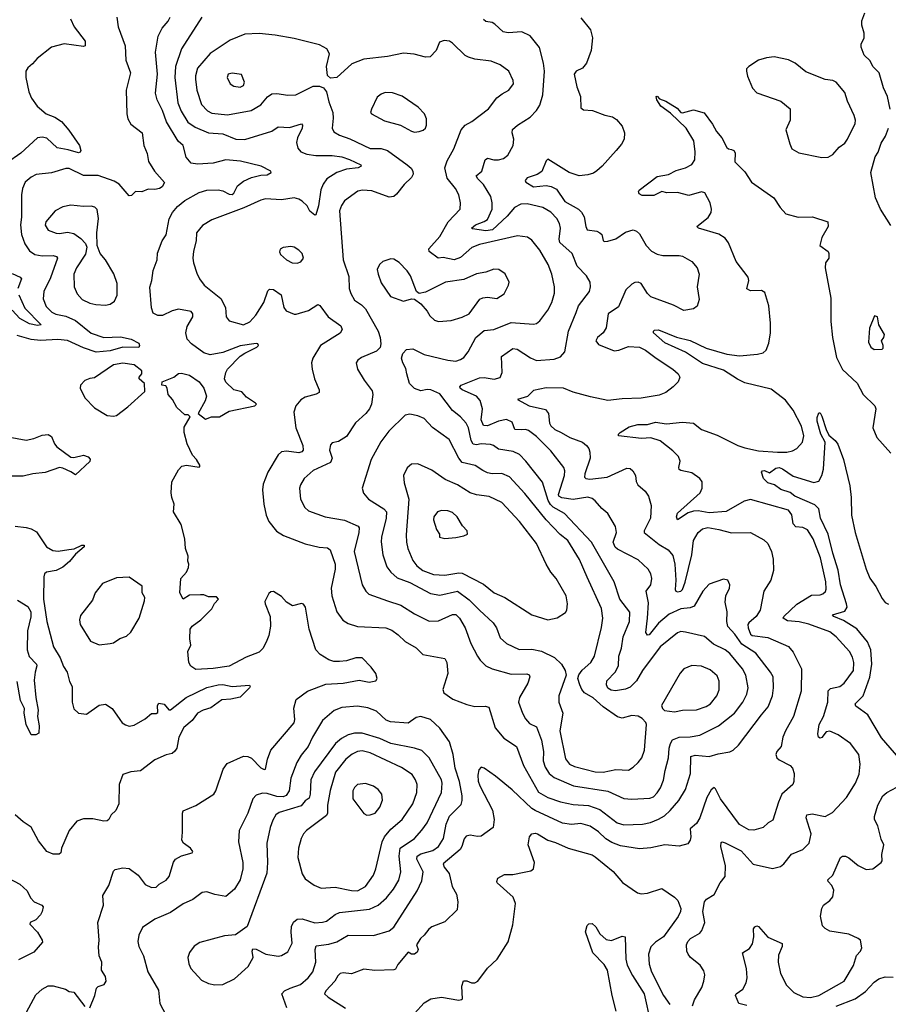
# Model space of a CAD drawing. Extents: x 1954678 to 2060275, y 904822 to 1016299.
# Tile 133 of 256: x 2037503 to 2042984, y 909110 to 915319. Entities that reach past the tile are written whole.
import ezdxf

# ---------------------------------------------------------------- set-up
doc = ezdxf.new("R2010")
doc.units = 0

msp = doc.modelspace()

# ---------------------------------------------------------------- linework, layer by layer
at = {"layer": '0CON20XD'}
for points in [[(2037824.6, 915325), (2037847.7, 915275), (2037915.6, 915185), (2037915.8, 915155), (2037905, 915150), (2037783.3, 915166.7), (2037705, 915146), (2037612.5, 915075), (2037585, 915041.2), (2037555, 915016.7), (2037541.2, 914995), (2037541.2, 914955), (2037560.8, 914865), (2037578.1, 914825), (2037613.4, 914773.4), (2037670, 914725), (2037725, 914704), (2037767.4, 914677.4), (2037813.3, 914623.3), (2037880.6, 914525), (2037888.6, 914495), (2037885.6, 914484.4), (2037875, 914479.4), (2037809.6, 914499.6), (2037740.6, 914510.6), (2037675, 914571.2), (2037645, 914578.9), (2037615, 914573.8), (2037511.4, 914478.6), (2037420.4, 914415)], [(2038116.2, 915336.2), (2038124.3, 915274.3), (2038169.4, 915155), (2038173.3, 915065), (2038202.2, 914985), (2038174.5, 914875), (2038178.4, 914725), (2038185.4, 914695), (2038205, 914660.8), (2038275.5, 914605.5), (2038285.7, 914525.7), (2038307.1, 914475), (2038317.1, 914425), (2038354.4, 914365), (2038417.7, 914292.3), (2038403.3, 914265), (2038385, 914254.2), (2038355, 914247.5), (2038315, 914250), (2038275, 914233.3), (2038234.2, 914235.8), (2038208.3, 914211.7), (2038195, 914208.8), (2038131.8, 914281.8), (2038100.2, 914300.2), (2037997.6, 914337.6), (2037905, 914336.7), (2037815, 914380.4), (2037795, 914380), (2037705, 914354.5), (2037607.4, 914342.6), (2037575, 914325.6), (2037537.1, 914295), (2037521.2, 914255), (2037513.8, 914215), (2037514.1, 914075), (2037508.4, 914025), (2037515.7, 913965.7), (2037536.2, 913905), (2037565, 913861.9), (2037599.2, 913839.2), (2037645, 913830), (2037715, 913832.5), (2037735, 913825.5), (2037740.9, 913815), (2037697.8, 913692.2), (2037655.6, 913605), (2037651.2, 913558.8), (2037670.7, 913510.7), (2037706.7, 913475), (2037731.8, 913461.8), (2037795, 913448.6), (2037855, 913422.4), (2037955, 913342.5), (2038035, 913316), (2038139.4, 913319.4), (2038207.5, 913305), (2038255, 913280), (2038259.6, 913265), (2038255, 913251.8), (2038154.7, 913254.7), (2038075, 913230.7), (2037985, 913222.6), (2037905, 913250), (2037805, 913297.1), (2037743.5, 913303.5), (2037635, 913295.9), (2037575, 913301.5), (2037488.1, 913328.1)], [(2038404.3, 914745.7), (2038370, 914815), (2038360.5, 914855), (2038373.9, 914975), (2038359.2, 915115), (2038376.7, 915215), (2038403.1, 915265), (2038440.9, 915309.1), (2038453.2, 915335)], [(2038651.9, 915335), (2038524.1, 915135.9), (2038486.9, 915025), (2038482.2, 914955), (2038501.1, 914795), (2038522.1, 914742.1), (2038565, 914673.8), (2038611, 914641), (2038695, 914605.4), (2038785, 914598.9), (2038866.7, 914566.7), (2038925, 914564.7), (2039094.6, 914615.4), (2039135, 914643.1), (2039205, 914640.4), (2039281.7, 914661.7), (2039287.5, 914655), (2039285.5, 914635), (2039256.2, 914575), (2039250.9, 914545), (2039259.3, 914509.3), (2039277, 914487), (2039315, 914470.4), (2039372.1, 914462.1), (2039475, 914462.8), (2039535, 914454), (2039585, 914438.7), (2039656, 914405), (2039658.8, 914395), (2039638.8, 914385), (2039565, 914376.9), (2039504.1, 914355.9), (2039442.3, 914315), (2039418.3, 914281.7), (2039403.3, 914246.7), (2039389.6, 914145), (2039372, 914088), (2039365, 914086), (2039335, 914111.4), (2039317.5, 914145), (2039285, 914175.6), (2039265, 914188.5), (2039234.4, 914195.6), (2039155, 914183.6), (2039055, 914189.2), (2039025, 914180.8), (2038917, 914133), (2038715, 914057.5), (2038657.6, 914022.4), (2038618.6, 913975), (2038617.1, 913925), (2038600.7, 913859.3), (2038596.7, 913815), (2038600, 913785), (2038621.7, 913721.7), (2038638.6, 913685), (2038667.1, 913645), (2038771.5, 913561.5), (2038802.2, 913505), (2038806.7, 913445), (2038825, 913420), (2038915, 913395.5), (2038955, 913412.9), (2038992.7, 913455), (2039044.5, 913535), (2039069.8, 913610.2), (2039079.3, 913620.7), (2039105, 913618.5), (2039153.1, 913585), (2039170.6, 913505), (2039185, 913484.2), (2039235, 913462), (2039247.7, 913462.3), (2039325, 913486), (2039385, 913524), (2039397.8, 913517.8), (2039448.8, 913445), (2039529.1, 913389.1), (2039538.5, 913365), (2039525, 913341.9), (2039400.4, 913265), (2039353.3, 913185), (2039345.6, 913155), (2039348.6, 913115), (2039364.2, 913055), (2039392.5, 912985), (2039392, 912968), (2039375, 912957.5), (2039305, 912939.4), (2039278, 912922), (2039246.3, 912883.7), (2039233.6, 912845), (2039245.4, 912745), (2039290.4, 912635), (2039291.2, 912605), (2039283.3, 912595), (2039265, 912588.2), (2039187.5, 912597.5), (2039155, 912594), (2039134, 912575), (2039070, 912465), (2039039.8, 912390.2), (2039034.4, 912355), (2039043.5, 912265), (2039058.1, 912195), (2039074.6, 912154.6), (2039124.6, 912094.6), (2039167.4, 912067.4), (2039305, 912014.2), (2039393.4, 911993.4), (2039445, 911988.1), (2039462.9, 911975), (2039494.6, 911885), (2039493.6, 911855), (2039468.9, 911735), (2039472.7, 911685), (2039505.3, 911585.3), (2039542.3, 911532.3), (2039575, 911511.9), (2039635, 911492.5), (2039813.7, 911483.7), (2039851.2, 911468.8), (2039890.9, 911440.9), (2039935, 911398.1), (2040005, 911358.5), (2040046.2, 911316.2), (2040185, 911290), (2040198.1, 911265), (2040205.8, 911195), (2040173.9, 911096.1), (2040180, 911075), (2040236.2, 911035), (2040325, 910999.5), (2040375, 910987.8), (2040440.9, 910990.9), (2040463.3, 910983.3), (2040504.2, 910854.2), (2040558.5, 910788.5), (2040638.9, 910735), (2040681.5, 910615), (2040777.1, 910447.1), (2040835, 910413.9), (2040915, 910386.8), (2040995, 910369.2), (2041092.7, 910362.7), (2041165, 910338.8), (2041274.4, 910255), (2041315, 910241.8), (2041434.2, 910245.8), (2041483, 910257), (2041535, 910278), (2041571.2, 910298.8), (2041607.9, 910332.1), (2041662.7, 910395), (2041705.5, 910465), (2041735.5, 910565), (2041737.4, 910672.6), (2041765, 910680.5), (2041855, 910673.1), (2041909.8, 910690.2), (2041985, 910702.2), (2042005, 910711.9), (2042040, 910745), (2042184.1, 910935.9), (2042225.5, 910985), (2042254.6, 911055), (2042260.8, 911105), (2042257.3, 911175), (2042241.1, 911205), (2042147.9, 911325), (2042060.8, 911380.8), (2042015, 911444.6), (2041971.5, 911491.5), (2041965.4, 911525), (2041966.9, 911585), (2041954.3, 911645), (2041960, 911685), (2041982, 911735), (2041983.8, 911755), (2041972.5, 911785), (2041945, 911791.2), (2041855, 911759.2), (2041815, 911715.8), (2041758.4, 911621.6), (2041735, 911609.7), (2041675, 911604), (2041600.6, 911569.4), (2041535, 911513.1), (2041475, 911440), (2041465, 911437.5), (2041455.4, 911455.4), (2041464.8, 911545), (2041470.8, 911640.8), (2041456.9, 911715), (2041486.7, 911755), (2041492.2, 911795), (2041485.4, 911825.4), (2041469.4, 911855), (2041405, 911912.2), (2041275, 911979.3), (2041261.8, 911991.8), (2041249.2, 912025), (2041270, 912085), (2041263.3, 912123.3), (2041215, 912204.2), (2041175.8, 912235.8), (2041135, 912285.5), (2041115, 912300.5), (2041089.1, 912309.1), (2040995, 912293.8), (2040925, 912304.3), (2040904.4, 912314.4), (2040902.6, 912325), (2040941.5, 912445), (2040943.8, 912475), (2040937.3, 912495), (2040855, 912600.6), (2040765, 912691.5), (2040715, 912727.9), (2040695, 912734.6), (2040667.1, 912732.9)], [(2040667.1, 912732.9), (2040627.1, 912735), (2040610.7, 912780.7), (2040575, 912798.7), (2040525, 912788.3), (2040455, 912757.8), (2040430.5, 912760.5), (2040415.2, 912795), (2040422.7, 912865), (2040408.1, 912918.1), (2040384.8, 912944.8), (2040295, 912984.6), (2040282.2, 912995), (2040280, 913005), (2040290, 913015), (2040405, 913060), (2040435, 913062.7), (2040496.7, 913053.3), (2040535, 913063.8), (2040547.1, 913095), (2040543.1, 913195), (2040615, 913246.4), (2040641.5, 913241.5), (2040726.7, 913186.7), (2040765, 913170.5), (2040875, 913179.4), (2040916.6, 913193.4), (2040944.2, 913225), (2040965.4, 913355), (2041015, 913473.3), (2041029.5, 913515), (2041098.9, 913605), (2041105.6, 913635), (2041103.1, 913665), (2041080.6, 913705), (2041021.1, 913765), (2040990, 913845), (2040912.7, 913915), (2040906.9, 913935), (2040916.4, 914005), (2040909.5, 914035), (2040893.5, 914065), (2040855.7, 914105), (2040804, 914134), (2040705, 914157.1), (2040665, 914156.5), (2040625, 914135.6), (2040579.5, 914080.5), (2040486.2, 913995), (2040445, 913987.4), (2040360.9, 914000.9), (2040354.2, 914005), (2040380, 914025), (2040435, 914046.2), (2040455, 914060), (2040484.6, 914124.6), (2040484.7, 914164.7), (2040476.7, 914205), (2040429, 914279), (2040394.5, 914315), (2040384.3, 914335), (2040418.6, 914365), (2040441.4, 914435), (2040455, 914445.8), (2040495, 914435.7), (2040525, 914435.8), (2040555.5, 914444.5), (2040584.4, 914465.6), (2040617.5, 914525), (2040621.9, 914565), (2040610, 914605), (2040614, 914626), (2040645, 914654.4), (2040725.5, 914704.5), (2040763.4, 914746.6), (2040785, 914781.2), (2040804.3, 914845), (2040814.5, 914995), (2040809.1, 915045), (2040784.3, 915144.3), (2040725, 915218), (2040672.4, 915242.4), (2040585, 915236.5), (2040555, 915243.3), (2040502.1, 915292.1), (2040485, 915300.8), (2040445, 915307.5), (2040429.7, 915319.7)], [(2041045, 915331.4), (2041105.5, 915255.5), (2041117.1, 915205), (2041108.6, 915125), (2041080, 915045), (2041055.5, 915014.5), (2041015.5, 914994.5), (2041001.4, 914975), (2041019.4, 914895), (2041041.9, 914835), (2041043.2, 914763.2), (2041060.3, 914750.3), (2041116.8, 914746.8), (2041195, 914716.7), (2041245, 914706.7), (2041269.5, 914689.5), (2041305, 914647.5), (2041320, 914605), (2041316.7, 914565), (2041300, 914535), (2041266.2, 914495), (2041178, 914395), (2041145, 914366), (2041125, 914352.5), (2041089.1, 914340.9), (2041034.4, 914335.6), (2040970, 914355), (2040835, 914439.2), (2040825, 914430), (2040798.9, 914361.1), (2040767.7, 914342.3), (2040705, 914321.9), (2040692.5, 914305), (2040698, 914295), (2040746.2, 914266.2), (2040825, 914272.9), (2040856.6, 914266.6), (2040890.1, 914250.1), (2040943.2, 914173.2), (2041028.5, 914125), (2041048.8, 914105), (2041065.3, 914075.3), (2041075.3, 914015), (2041084.7, 913994.7), (2041145, 913985.5), (2041165, 913975.7), (2041175.7, 913965), (2041185, 913926.7), (2041191.5, 913921.5), (2041215, 913922.5), (2041265, 913938.1), (2041325, 913980), (2041375, 913994), (2041395, 913986), (2041415, 913968), (2041456, 913896), (2041490.5, 913860.5), (2041525, 913841.4), (2041562.4, 913832.4), (2041665, 913832.9), (2041685, 913827.1), (2041743.8, 913795), (2041778, 913755), (2041790, 913715), (2041778.6, 913635), (2041790, 913555), (2041777.3, 913512.7), (2041755, 913496), (2041695, 913486), (2041629.4, 913519.4), (2041485, 913572.5), (2041465, 913592), (2041425.5, 913655.5), (2041405, 913664.3), (2041385, 913661.9), (2041365, 913651.4), (2041328.5, 913615), (2041281.1, 913508.9), (2041217.1, 913465), (2041204.6, 913375.4), (2041185.5, 913345), (2041150, 913315), (2041138.9, 913295), (2041155, 913270.9), (2041255, 913231.5), (2041285, 913234.4), (2041345, 913257.5), (2041415, 913254.7), (2041452.5, 913235), (2041518.9, 913185), (2041624.2, 913115), (2041658, 913085), (2041668.8, 913065), (2041658.8, 913035), (2041626.8, 913003.2), (2041580.9, 912969.1), (2041538, 912952), (2041425, 912932.9), (2041305, 912928.9), (2041215, 912917.9), (2041105, 912940), (2040995, 912970.4), (2040935, 912994.6), (2040825, 912997.5), (2040745, 912980.8), (2040708, 912942), (2040644, 912925), (2040718.8, 912885), (2040821.9, 912861.9), (2040841.1, 912835), (2040846.9, 912775), (2040855, 912757.1), (2040881.1, 912735), (2040919.4, 912715), (2040975, 912683.9), (2041055, 912654.4), (2041080.8, 912635), (2041094.2, 912615), (2041101.4, 912591.4), (2041102.3, 912555), (2041068.4, 912455), (2041068.2, 912435), (2041075.3, 912425.3), (2041101.9, 912421.9), (2041210, 912435), (2041335, 912491.2), (2041355, 912488.8), (2041373.3, 912475), (2041388.8, 912445), (2041393.3, 912406.7), (2041403.8, 912385), (2041450, 912345), (2041470.8, 912315), (2041488.1, 912255), (2041484.6, 912175), (2041444.4, 912095), (2041444.3, 912085), (2041539.2, 912009.2), (2041595.5, 911975), (2041625, 911940), (2041637.1, 911885), (2041643.1, 911785), (2041638.5, 911725), (2041642.9, 911715), (2041655, 911710.8), (2041675.5, 911715), (2041685, 911725.7), (2041702.1, 911772.1), (2041743.7, 911945), (2041755.4, 912035), (2041784.4, 912085), (2041811.7, 912108.3), (2041845, 912116.2), (2041914.7, 912104.7), (2041995, 912082.3), (2042115, 912085.7), (2042200, 912040), (2042224.2, 912015), (2042248.1, 911965), (2042257.6, 911917.6), (2042260, 911845), (2042243.3, 911785), (2042198.9, 911715), (2042175.5, 911595), (2042150, 911555), (2042104.6, 911515), (2042098.7, 911505), (2042099.2, 911485), (2042114.7, 911445), (2042126, 911436), (2042225, 911422.5), (2042355.4, 911365.4), (2042385, 911330), (2042436.9, 911225), (2042434.4, 911085), (2042385.6, 910925), (2042335.5, 910835), (2042319.5, 910795), (2042308.1, 910735), (2042280, 910705), (2042274, 910685), (2042282, 910665), (2042295, 910652.5), (2042365, 910615.8), (2042379.4, 910599.4), (2042390.6, 910565), (2042388.9, 910515), (2042381.9, 910495), (2042313.1, 910435), (2042290.5, 910385), (2042255, 910272), (2042225.5, 910254.5), (2042195, 910224.3), (2042135, 910207.1), (2042105, 910209.2), (2042044.6, 910244.6), (2041925, 910405.6), (2041895, 910468.8), (2041885, 910478), (2041867.1, 910462.9)], [(2042996.6, 914755), (2042978.8, 914835), (2042955, 914888.8), (2042927.3, 914985), (2042887.5, 915025), (2042869.1, 915059.1), (2042832, 915095), (2042813.6, 915146.4), (2042813.3, 915165), (2042832, 915205), (2042831.2, 915235), (2042817.5, 915285), (2042818.3, 915311.7), (2042836.4, 915363.6)], [(2041365, 910404.5), (2041480.6, 910409.4), (2041502.2, 910417.8), (2041525, 910442.5), (2041546.4, 910475), (2041566.6, 910523.4), (2041575.4, 910584.6), (2041597.3, 910665), (2041602.3, 910725), (2041609.6, 910755), (2041623.3, 910776.7), (2041665, 910794), (2041735, 910796), (2041795, 910807.7), (2041913.7, 910866.3), (2042014.7, 910945.3), (2042066.4, 911015), (2042091.5, 911065), (2042100, 911105), (2042085.4, 911185), (2042065.3, 911225.3), (2041985, 911321.5), (2041955, 911345.3), (2041880.5, 911380.5), (2041825, 911430), (2041705, 911456.4), (2041675, 911460), (2041655, 911452.7), (2041545, 911364.5), (2041433.8, 911215), (2041395, 911150.4), (2041355, 911109.5), (2041325, 911096.4), (2041262.4, 911087.6), (2041235, 911090.7), (2041215, 911104.1), (2041205.8, 911125), (2041209.3, 911150.7), (2041261.8, 911205), (2041282.5, 911245), (2041284.4, 911305), (2041300.6, 911355), (2041312.3, 911427.7), (2041350.4, 911525), (2041353.6, 911583.6), (2041289.6, 911665), (2041254.5, 911775), (2041110.9, 912025), (2040940.4, 912205), (2040870, 912245), (2040851.8, 912261.8), (2040837.1, 912287.1), (2040802.6, 912402.6), (2040698.1, 912535), (2040657.1, 912577.1), (2040616.7, 912596.7), (2040525, 912610), (2040493.9, 912633.9), (2040475, 912640.9), (2040415, 912645.3), (2040385, 912637.6), (2040365, 912642.1), (2040351.6, 912665), (2040334.7, 912744.7), (2040320.7, 912775), (2040285.6, 912815.6), (2040235.2, 912855.2), (2040155, 912960.8), (2040097.5, 912985), (2040075, 912987.5), (2040035, 912978.9), (2039995, 912992.6), (2039962.9, 913025), (2039945.3, 913085), (2039939.5, 913119.5), (2039920, 913155), (2039912, 913185), (2039920, 913215), (2039945, 913238.6), (2039985, 913243.3), (2040055, 913207.8), (2040205, 913171.8), (2040255, 913165.6), (2040285, 913175.6), (2040305, 913190), (2040332.2, 913225), (2040381.2, 913315), (2040435, 913360), (2040494.7, 913365.3), (2040605, 913409.2), (2040745, 913399.4), (2040765, 913403.1), (2040785, 913419.2), (2040835, 913488), (2040860.9, 913535), (2040877.5, 913595), (2040878.9, 913635), (2040860.4, 913715), (2040838.5, 913775), (2040785.9, 913865.9), (2040735, 913930), (2040707.5, 913947.5), (2040645, 913955.4), (2040405, 913900.9), (2040357.3, 913882.7), (2040285, 913819.5), (2040245, 913805.7), (2040175, 913819.6), (2040144.2, 913815.8), (2040087.8, 913857.8), (2040085.6, 913875), (2040155, 913952.2), (2040207.6, 914045), (2040283.3, 914125), (2040284.4, 914165), (2040274.5, 914215), (2040254.1, 914254.1), (2040200.6, 914320.6), (2040186.5, 914385), (2040201.2, 914428.8), (2040242.9, 914505), (2040290, 914625), (2040315, 914654.4), (2040357, 914677), (2040462.5, 914757.5), (2040514.4, 914825.6), (2040547.7, 914852.3), (2040590, 914875), (2040618.8, 914915), (2040616.2, 914935), (2040590, 914995), (2040535, 915034.2), (2040477.9, 915057.9), (2040375, 915070), (2040335, 915082.9), (2040314.6, 915094.6), (2040235, 915172), (2040214.4, 915184.4), (2040182.1, 915187.9), (2040152.1, 915177.9), (2040131.2, 915125), (2040094.1, 915085.9), (2040065, 915082.5), (2039992.4, 915102.4), (2039925, 915107.8), (2039825, 915086.7), (2039675, 915071.5), (2039598.9, 915041.1), (2039505, 914955.7), (2039465, 914950), (2039445, 914967.5), (2039438.9, 915025), (2039458, 915105), (2039441.2, 915135), (2039395, 915160), (2039235, 915201.5), (2039115, 915222.5), (2039015, 915232.5), (2038925, 915229.1), (2038830.6, 915189.4), (2038705, 915106.9), (2038626, 915014), (2038611.8, 914965), (2038611.8, 914945), (2038621.5, 914875), (2038650, 914785), (2038689.4, 914745), (2038715, 914730), (2038815, 914719.1), (2038963.3, 914746.7), (2039025, 914781.5), (2039066.5, 914833.5), (2039095, 914851.2), (2039125, 914854.6), (2039195, 914843.8), (2039245, 914845.5), (2039355, 914900), (2039395, 914901.1), (2039419.6, 914889.6), (2039440, 914865), (2039455, 914801.2), (2039479.6, 914735), (2039482.3, 914697.7), (2039474.4, 914635), (2039485, 914612.5), (2039520.8, 914590.8), (2039587.3, 914567.3), (2039715, 914506.2), (2039785, 914507.1), (2039825, 914493.6), (2039948.6, 914405), (2039973.7, 914383.7), (2039984.4, 914365), (2039985.7, 914345), (2039975.7, 914325), (2039929.4, 914280.6), (2039881.9, 914218.1), (2039865, 914204.5), (2039835, 914200.6), (2039725, 914239.4), (2039665.7, 914244.3), (2039637, 914237), (2039553.9, 914176.1), (2039533.1, 914146.9), (2039520.5, 914115), (2039544.4, 913805), (2039580.6, 913700.6), (2039582, 913625), (2039592, 913592), (2039615, 913551.5), (2039660.5, 913520.5), (2039685.4, 913495), (2039764.6, 913355), (2039778.9, 913315), (2039783.1, 913275), (2039778.1, 913251.9), (2039755, 913228.8), (2039660.7, 913189.3), (2039636.8, 913173.2), (2039627.1, 913155), (2039634.6, 913114.6), (2039676.4, 913046.4), (2039728.3, 912978.3), (2039731.4, 912955), (2039722.2, 912895), (2039710.6, 912865), (2039687.1, 912835), (2039622.4, 912777.6), (2039565, 912690), (2039515, 912658.8), (2039475, 912650), (2039465, 912637.5), (2039459.2, 912605), (2039475.6, 912555), (2039465, 912525.8), (2039355, 912476.7), (2039299.4, 912425), (2039274.6, 912385.4), (2039269.4, 912365), (2039274.4, 912295), (2039302.4, 912242.4), (2039325, 912221.9), (2039430, 912185), (2039553.1, 912163.1), (2039638.6, 912125), (2039645.5, 912115), (2039643.2, 912085), (2039614.7, 911965), (2039664.4, 911755), (2039687.5, 911715), (2039706.4, 911696.4), (2039823.3, 911653.3), (2039907.6, 911627.6), (2039995, 911571.4), (2040086.7, 911526.7), (2040145, 911529.2), (2040235, 911568.5), (2040255, 911568.9), (2040278.8, 911545), (2040314.7, 911484.7), (2040349.6, 911385), (2040393.1, 911305), (2040409.8, 911279.8), (2040445.4, 911245.4), (2040484.6, 911224.6), (2040605, 911192.1), (2040704.4, 911194.4), (2040718.3, 911188.3), (2040721.9, 911175), (2040709.4, 911135), (2040657.1, 911045), (2040651.9, 911015), (2040676.4, 910945), (2040695, 910910.8), (2040720.9, 910880.9), (2040765, 910858.8), (2040795.3, 910775), (2040808.4, 910705), (2040807.5, 910645), (2040818.9, 910605), (2040845.1, 910565.1), (2040875, 910539.4), (2040998.1, 910488.1), (2041215, 910454.1), (2041315, 910408.5), (2041365, 910404.5)], [(2042565, 914450), (2042605, 914452), (2042635, 914470), (2042673.8, 914515), (2042709.7, 914540.3), (2042727.5, 914565), (2042776, 914665), (2042777.5, 914685), (2042769.2, 914715), (2042727.5, 914805), (2042709.7, 914859.7), (2042656.2, 914925), (2042635, 914935.8), (2042585, 914942), (2042465, 914991.2), (2042396.7, 915045), (2042355.4, 915065.4), (2042265, 915085.7), (2042215, 915079.2), (2042165, 915064.2), (2042103.3, 915025), (2042090.5, 915009.5), (2042088.8, 914995), (2042095, 914962.5), (2042128.3, 914888.3), (2042155, 914857.5), (2042305.6, 914805.6), (2042365, 914757.5), (2042366, 914685), (2042337.5, 914625), (2042363, 914537), (2042376.7, 914505), (2042419.1, 914479.1), (2042565, 914450)], [(2038895, 914893.1), (2038915.8, 914905), (2038922.5, 914925), (2038903, 914973), (2038845, 914982.9), (2038818.8, 914975), (2038812.5, 914955), (2038832, 914915), (2038855, 914900), (2038895, 914893.1)], [(2039995, 914610.8), (2040025, 914614.2), (2040048.3, 914621.7), (2040064.2, 914635.8), (2040070.8, 914655), (2040070.8, 914695), (2040058, 914725), (2040017.3, 914767.3), (2039917.4, 914837.4), (2039855, 914858.1), (2039810.3, 914859.7), (2039785, 914850), (2039759.7, 914830.3), (2039723.3, 914755), (2039717.5, 914735), (2039723.3, 914725), (2039805, 914682.2), (2039906.7, 914655), (2039975, 914615.8), (2039995, 914610.8)], [(2041749.3, 909100.7), (2041762, 909138), (2041807.8, 909215), (2041820.9, 909255), (2041826.9, 909295), (2041820.3, 909320.3), (2041796.6, 909356.6), (2041736.2, 909405), (2041721.2, 909425), (2041713.8, 909445), (2041712, 909485), (2041718.8, 909505), (2041735.8, 909524.2), (2041795, 909557.5), (2041808.6, 909575), (2041827.5, 909625), (2041814.2, 909695.8), (2041824.1, 909755.9), (2041837, 909773), (2041885, 909801.9), (2041924.4, 909875), (2041955.6, 909915), (2041956.6, 909983.4), (2041928.5, 910105), (2041930.3, 910129.7), (2041935, 910134), (2041955, 910127.3), (2042055, 910076.9), (2042132.6, 909992.6), (2042254.1, 909965.9), (2042305, 909978), (2042326, 909995), (2042372.6, 910057.4), (2042445, 910087.1), (2042485.7, 910125), (2042496.7, 910185), (2042466.9, 910285), (2042471.2, 910305), (2042505, 910311.1), (2042585, 910294.3), (2042631.3, 910318.7), (2042720, 910415), (2042777.1, 910505), (2042799.8, 910560.2), (2042807.1, 910625), (2042797.5, 910685), (2042745.5, 910755.5), (2042668.3, 910808.3), (2042615, 910831.4), (2042591.7, 910828.3), (2042565, 910792), (2042555, 910788.8), (2042543.8, 910795), (2042540.6, 910815), (2042549.1, 910875), (2042575.4, 910925), (2042601.8, 911015), (2042605, 911086), (2042619.3, 911100.7), (2042678.8, 911115), (2042705, 911134.2), (2042765, 911214), (2042767.3, 911265), (2042758.3, 911298.3), (2042739.4, 911335), (2042655, 911426.5), (2042615, 911457.9), (2042483.6, 911506.4), (2042421.4, 911521.4), (2042348, 911528), (2042320.8, 911545), (2042324.2, 911555), (2042406.7, 911633.3), (2042499.5, 911690.5), (2042555, 911691.8), (2042572.3, 911697.7), (2042587.3, 911712.7), (2042592.2, 911727.8), (2042589.3, 911775), (2042557.2, 911925), (2042511.2, 912045), (2042475, 912101.8), (2042445, 912116.5), (2042401.3, 912121.3), (2042385, 912140), (2042376.3, 912196.3), (2042355.3, 912225.3), (2042115, 912292.4), (2042075, 912282.3), (2041961.3, 912218.7), (2041855, 912209.5), (2041785, 912221.5), (2041755, 912220), (2041721.7, 912208.3), (2041655, 912166.2), (2041648.5, 912185), (2041655, 912207.3), (2041796.5, 912335), (2041810, 912365), (2041810.5, 912405), (2041795.6, 912425), (2041745, 912461.8), (2041675.5, 912475.5), (2041665, 912482.5), (2041662.2, 912495), (2041670.9, 912535), (2041659.5, 912565), (2041625, 912600.8), (2041545, 912663.1), (2041485, 912682.5), (2041427.3, 912677.3), (2041282.5, 912695), (2041282.5, 912705), (2041293.3, 912715), (2041348.3, 912751.7), (2041403.7, 912766.3), (2041465, 912767.3), (2041515, 912780.5), (2041585, 912769.6), (2041685, 912781.8), (2041755, 912774.4), (2041805, 912734.6), (2041905, 912700), (2042034, 912634), (2042078.7, 912618.7), (2042165, 912601.2), (2042285, 912592.8), (2042345, 912592.7), (2042380.4, 912599.6), (2042408, 912615), (2042442.9, 912655), (2042451.5, 912695), (2042436.1, 912755), (2042385, 912857.1), (2042335, 912920), (2042316, 912935), (2042245, 912988.9), (2042080.1, 913030.1), (2042032.8, 913052.8), (2041945, 913109.6), (2041811.4, 913151.4), (2041705, 913222.5), (2041575, 913282.4), (2041502.9, 913345), (2041502, 913355), (2041508.8, 913361.2), (2041535, 913363.3), (2041647.9, 913317.9), (2041735, 913295.9), (2041835, 913248), (2041965, 913209.2), (2042045, 913199.4), (2042159.7, 913209.7), (2042195, 913218.1), (2042214.6, 913235.4), (2042230.7, 913279.3), (2042240.3, 913345), (2042241.9, 913405), (2042230.3, 913515), (2042205, 913598), (2042185, 913611.4), (2042115, 913610), (2042091.3, 913621.3), (2042103.6, 913675), (2042100, 913695), (2042024.8, 913794.8), (2041975, 913911.4), (2041955, 913942.2), (2041915, 913966.5), (2041787.5, 914005), (2041776.7, 914015), (2041848.7, 914071.3), (2041866.1, 914103.9), (2041868.2, 914125), (2041859.6, 914165), (2041827.2, 914227.2), (2041805, 914233.3), (2041725, 914210.6), (2041655, 914229.1), (2041587.3, 914227.3), (2041555, 914235.8), (2041505, 914211.5), (2041431.4, 914211.4), (2041411.7, 914221.7), (2041407.5, 914235), (2041413.3, 914245), (2041525, 914330.5), (2041597, 914343), (2041645, 914367.5), (2041705, 914384.3), (2041744.5, 914405.5), (2041763.6, 914436.4), (2041766.3, 914486.3), (2041758.1, 914555), (2041709.6, 914635), (2041609.2, 914729.2), (2041549.5, 914775), (2041523.3, 914815), (2041520, 914835), (2041525, 914837.5), (2041541.2, 914821.2), (2041580, 914805), (2041651.4, 914761.4), (2041675, 914734), (2041685, 914731.2), (2041755, 914750), (2041821.7, 914731.7), (2041875, 914660.5), (2041899.3, 914615), (2041933.9, 914575), (2041965, 914513.8), (2041975, 914504.2), (2041995, 914500), (2042008.8, 914495), (2042019.1, 914479.1), (2042015, 914422.5), (2042079.7, 914359.7), (2042120.5, 914295), (2042263.1, 914195), (2042302.9, 914135), (2042338.8, 914095), (2042415, 914073.3), (2042506.3, 914076.3), (2042603.3, 914045), (2042604, 914015), (2042566, 913945), (2042553.3, 913895), (2042605, 913856.7), (2042610, 913845), (2042610, 913815), (2042588.8, 913785), (2042585.8, 913755), (2042622.6, 913562.6), (2042622.5, 913415), (2042631.5, 913315), (2042658, 913188)], [(2037945, 909086.7), (2037976.9, 909165), (2037988.8, 909211.2), (2037998.8, 909221.2), (2038036.7, 909235), (2038048, 909255), (2038044.2, 909285), (2038020, 909325), (2038021.2, 909375), (2038004, 909415), (2038000.8, 909469.2), (2038005.8, 909514.2), (2037995.7, 909625), (2038032, 909735), (2038028, 909795), (2038065, 909860), (2038095, 909950), (2038105, 909959.2), (2038155, 909970.8), (2038195, 909966), (2038251.4, 909925), (2038295.7, 909865.7), (2038335.6, 909845.6), (2038365, 909847.5), (2038383.5, 909866.5), (2038428, 909892), (2038447.5, 909915), (2038474.6, 910005.4), (2038487.1, 910025), (2038523.9, 910046.1), (2038592.5, 910065), (2038596.4, 910073.6), (2038581.2, 910095), (2038536.8, 910126.8), (2038525.8, 910145), (2038531.4, 910195), (2038530, 910315), (2038535, 910330), (2038615, 910363.8), (2038728, 910435), (2038740, 910455), (2038788.1, 910591.9), (2038812.2, 910627.8), (2038915.6, 910675.6), (2038942.4, 910672.4), (2038965, 910661.4), (2039025, 910600.5), (2039045, 910590), (2039055, 910593.3), (2039066.5, 910655), (2039088.3, 910711.7), (2039235.5, 910885), (2039240, 910905), (2039233.2, 910976.8), (2039248.9, 911031.1), (2039319.2, 911085), (2039435, 911129.4), (2039544.6, 911135.4), (2039645, 911154.4), (2039707.9, 911142.1), (2039751.2, 911148.8), (2039758.8, 911165), (2039750, 911195), (2039722, 911235), (2039665, 911294.2), (2039625, 911295.5), (2039565, 911275.4), (2039520.9, 911270.9), (2039485, 911272.3), (2039455, 911283.1), (2039399.2, 911315), (2039371.2, 911345), (2039328.9, 911475), (2039306.5, 911615), (2039295, 911633.8), (2039282.3, 911637.7), (2039225, 911622.5), (2039187.5, 911645), (2039155, 911681.2), (2039105, 911713.8), (2039088.3, 911711.7), (2039075, 911700), (2039050.9, 911649.1), (2039051.4, 911635), (2039084.1, 911555.9), (2039086.7, 911495), (2039075.5, 911435), (2039063.5, 911405), (2039039.5, 911355), (2039015, 911331.2), (2038931.5, 911298.5), (2038825, 911242.5), (2038725, 911227.1), (2038615, 911221.4), (2038583, 911243), (2038571.2, 911265), (2038564, 911335), (2038583.3, 911375), (2038576.2, 911413.8), (2038580, 911475), (2038591.2, 911495), (2038646.2, 911535), (2038715.7, 911604.3), (2038731.7, 911638.3), (2038757.5, 911665), (2038745, 911680), (2038695, 911680), (2038665, 911692), (2038645, 911692.9), (2038575, 911689.2), (2038535, 911663.8), (2038513.3, 911705), (2038520, 911795), (2038556.2, 911835), (2038569.2, 911865), (2038570, 911885), (2038564, 911905), (2038565.6, 911935), (2038549.4, 911985), (2038544.4, 912045), (2038521.4, 912135), (2038474.5, 912215), (2038478.6, 912265), (2038463.3, 912305), (2038459.4, 912335), (2038464.3, 912405), (2038505, 912481.2), (2038525.8, 912504.2), (2038555, 912510), (2038635, 912497.5), (2038642.5, 912505), (2038620, 912545), (2038593.6, 912573.6), (2038559.4, 912645), (2038540.6, 912715), (2038540.8, 912749.2), (2038580, 912815), (2038566.4, 912826.4), (2038545, 912827.5), (2038495, 912873.3), (2038467.5, 912925), (2038440, 912955), (2038433.3, 912995), (2038425, 913010), (2038400, 913015), (2038402.5, 913035), (2038475, 913065.6), (2038505, 913087.5), (2038525, 913091.2), (2038575, 913076.5), (2038636.4, 913035), (2038665.2, 912995.2), (2038682.3, 912945), (2038674.4, 912915), (2038630, 912835), (2038675, 912800), (2038714.2, 912815.8), (2038765, 912814.3), (2038825, 912849.5), (2038987.5, 912885), (2038996.7, 912895), (2038991.7, 912901.7), (2038935, 912939.2), (2038905, 912972), (2038853.8, 912985), (2038805, 913034.2), (2038795.6, 913055), (2038803.5, 913095), (2038815, 913115.7), (2038895, 913196.7), (2038923.4, 913216.6), (2039000, 913255), (2039010, 913265), (2039005.6, 913275.6), (2038995, 913278), (2038895, 913261.8), (2038785, 913221.5), (2038705, 913206.4), (2038665, 913218.8), (2038586.7, 913275), (2038559.1, 913305), (2038552.2, 913345), (2038560, 913385), (2038595.6, 913445), (2038596.7, 913465), (2038585, 913478.6), (2038505, 913493.3), (2038465, 913483.5), (2038405, 913454.3), (2038375, 913452.9), (2038345, 913468.8), (2038335, 913502.5), (2038325, 913632.5), (2038337.8, 913675), (2038345, 913737.5), (2038370.6, 913805), (2038372.9, 913847.1), (2038401.9, 913925), (2038427.5, 913962.5), (2038447.5, 914062.5), (2038467.6, 914102.4), (2038498.8, 914141.2), (2038545, 914180), (2038635, 914229.4), (2038683.8, 914243.8), (2038755, 914246.9), (2038785, 914240.4), (2038825, 914218.2), (2038845, 914217.3), (2038855, 914225.6), (2038877.8, 914272.2), (2038915, 914301.2), (2038965, 914323.4), (2039025, 914338.2), (2039065, 914341.1), (2039090, 914355), (2039087.5, 914365), (2039026.6, 914396.6), (2038896.7, 914426.7), (2038805, 914436.5), (2038724.6, 914415.4), (2038625, 914407.5), (2038585.3, 914415.3), (2038553.4, 914453.4), (2038535.5, 914525), (2038503.9, 914553.9), (2038430.3, 914675), (2038404.3, 914745.7)], [(2043001.2, 914021.2), (2042934.4, 914125), (2042904.5, 914195), (2042874.6, 914355.4), (2042900.7, 914455), (2042919.6, 914485), (2042939.8, 914540.2), (2042967.3, 914585), (2042986.1, 914635)], [(2038045, 913518.1), (2038075, 913524.3), (2038102, 913545), (2038118.3, 913581.7), (2038118.6, 913655), (2038097.2, 913717.2), (2038044, 913805), (2038012, 913845), (2037991.2, 913895), (2037989.2, 913975), (2038000.6, 914065), (2037991.7, 914121.7), (2037977.8, 914137.8), (2037955, 914144.2), (2037905, 914141.4), (2037825, 914149.2), (2037775, 914140), (2037726.7, 914115), (2037668, 914045), (2037664.4, 914024.4), (2037682.1, 913992.1), (2037732.9, 913972.9), (2037755, 913970.5), (2037805, 913980), (2037845, 913970.6), (2037889.3, 913939.3), (2037918.8, 913908.8), (2037926.2, 913885), (2037918.7, 913841.3), (2037860.9, 913755), (2037845.5, 913715), (2037847.5, 913635), (2037865, 913591.2), (2037897.5, 913555), (2037945, 913531.5), (2037982.7, 913522.7), (2038045, 913518.1)], [(2039255, 913784), (2039277.3, 913792.7), (2039293.6, 913816.4), (2039286, 913845), (2039265.5, 913865.5), (2039235, 913884), (2039215, 913888), (2039166.7, 913883.3), (2039147, 913873), (2039142.5, 913855), (2039149.3, 913839.3), (2039186.7, 913805), (2039223.6, 913786.4), (2039255, 913784)], [(2040145.8, 913415.8), (2040225, 913422.5), (2040295, 913442.5), (2040338.6, 913465), (2040406.7, 913556.7), (2040425, 913565.7), (2040455, 913569.4), (2040515, 913561.9), (2040559.8, 913590.2), (2040588.8, 913645), (2040591.2, 913665), (2040566.8, 913716.8), (2040527.5, 913745), (2040494.5, 913745.5), (2040445, 913727.1), (2040385, 913716.9), (2040305, 913681.4), (2040190, 913665), (2040065, 913600), (2040025, 913593.3), (2040006.2, 913606.2), (2039970, 913705), (2039948.1, 913735), (2039897.9, 913787.9), (2039865, 913810), (2039845, 913811.2), (2039795, 913794), (2039774, 913775), (2039760, 913745), (2039764.4, 913715), (2039785, 913660), (2039843.6, 913573.6), (2039925, 913544), (2039975, 913560), (2039995, 913557.5), (2040035, 913526.7), (2040075, 913481.2), (2040092.1, 913452.1), (2040120, 913425), (2040145.8, 913415.8)], [(2037455, 913718.6), (2037506.2, 913695), (2037514.3, 913685), (2037492.3, 913625)], [(2037498.4, 913585), (2037535, 913499.5), (2037638, 913395), (2037615, 913390.4), (2037565, 913402), (2037504.2, 913434.2), (2037455, 913487)], [(2042895, 913240), (2042945, 913242.5), (2042951.7, 913248.3), (2042952.5, 913265), (2042942.5, 913295), (2042955.9, 913314.1), (2042960, 913335), (2042924.1, 913394.1), (2042916.7, 913445), (2042898.3, 913451.7), (2042866.7, 913375), (2042860, 913285), (2042873.8, 913255), (2042895, 913240)], [(2038095, 912820), (2038115, 912824), (2038185, 912877.1), (2038292, 912975), (2038291.5, 913025), (2038258, 913055), (2038257.5, 913065), (2038274.5, 913085.5), (2038273.3, 913105), (2038225, 913142.9), (2038155, 913153.3), (2038095, 913142.7), (2037975, 913060), (2037945, 913056), (2037915, 913043.3), (2037886.2, 913015), (2037884, 912995), (2037915, 912933.8), (2037975, 912870.8), (2038055, 912824), (2038095, 912820)], [(2042658, 913188), (2042695, 913114.2), (2042786.9, 913026.9), (2042826, 912955), (2042899.4, 912885), (2042905.6, 912865), (2042885.8, 912745), (2042912.9, 912685), (2043000.8, 912585)], [(2041185, 910574.1), (2041265, 910590.4), (2041345, 910587.3), (2041375.3, 910604.7), (2041406.9, 910635), (2041429.5, 910665), (2041446.7, 910713.3), (2041458, 910875), (2041455, 910887.5), (2041431.7, 910911.7), (2041405, 910927.1), (2041365, 910931.4), (2041305, 910914.4), (2041275, 910922.2), (2041185, 910986.5), (2041121.9, 911041.9), (2041068, 911075), (2041050.8, 911095), (2041037.1, 911125), (2041026, 911165), (2041031.7, 911188.3), (2041052.8, 911217.2), (2041106.9, 911265), (2041130.4, 911305), (2041174.6, 911485.4), (2041183.1, 911545), (2041175.4, 911605), (2041085, 911804.2), (2041035.5, 911915), (2040961.8, 912035), (2040913.3, 912073.3), (2040824.8, 912164.8), (2040691.8, 912331.8), (2040595, 912435.4), (2040545, 912456.4), (2040485, 912456.2), (2040455, 912462.3), (2040425, 912475.4), (2040378.3, 912508.3), (2040295, 912527.8), (2040273.7, 912553.7), (2040212.6, 912672.6), (2040107.2, 912747.2), (2040055, 912803.8), (2040015, 912822), (2039965, 912832), (2039935, 912825.8), (2039832.9, 912725), (2039783, 912657), (2039721.5, 912545), (2039664.2, 912365), (2039672.4, 912332.4), (2039705, 912295.8), (2039800.6, 912235), (2039816.9, 912215), (2039816.2, 912175), (2039786.7, 912055), (2039784.5, 912025.5), (2039794.5, 911945), (2039819.8, 911869.8), (2039845, 911834.4), (2039885, 911799.6), (2039965, 911769.2), (2040095, 911700.4), (2040155, 911689.6), (2040265, 911714.7), (2040340.3, 911660.3), (2040405.3, 911595.3), (2040491.5, 911515), (2040511.2, 911485), (2040535, 911420), (2040575, 911385.4), (2040655, 911346.9), (2040735, 911348.5), (2040795, 911336.7), (2040877.6, 911297.6), (2040923.1, 911255), (2040945.8, 911215), (2040951.2, 911185), (2040905.8, 911055), (2040906, 911015), (2040930.6, 910945), (2040910.9, 910835), (2040947.4, 910657.4), (2040971.9, 910625), (2041005, 910608.9), (2041135, 910576), (2041185, 910574.1)], [(2043051.5, 910665), (2042941, 910791), (2042855, 910934.4), (2042809.2, 910969.2), (2042779.6, 910989.6), (2042774.4, 911005), (2042824.8, 911055.2), (2042868.1, 911171.9), (2042879.8, 911255), (2042874.8, 911345), (2042852.5, 911395), (2042786.8, 911476.8), (2042700.8, 911530.8), (2042640.8, 911555), (2042632, 911565), (2042709.8, 911590.2), (2042723.8, 911615), (2042721.4, 911635), (2042682.8, 911755), (2042668, 911848), (2042633.7, 911955), (2042605.4, 912075), (2042556.1, 912175), (2042545, 912234), (2042520.7, 912260.7), (2042456.8, 912286.8), (2042395.6, 912315), (2042365, 912338.2), (2042307, 912357), (2042266.8, 912386.8), (2042225, 912398.9), (2042197.1, 912425), (2042183.3, 912466.7), (2042190, 912475), (2042204, 912476), (2042235, 912461.2), (2042275, 912491.4), (2042295, 912494.5), (2042316.7, 912486.7), (2042385, 912441.4), (2042515, 912400), (2042545, 912408.8), (2042565.3, 912444.7), (2042576.2, 912483.8), (2042585.6, 912655), (2042559.1, 912705), (2042535, 912787.5), (2042535, 912810), (2042545, 912840), (2042555, 912840), (2042565, 912820), (2042592, 912735), (2042609.5, 912699.5), (2042648.8, 912665), (2042665, 912642.5), (2042701.2, 912545), (2042740.8, 912379.2), (2042749.5, 912305), (2042751.5, 912195), (2042775, 912086), (2042844.2, 911854.2), (2042867.7, 911797.7), (2042905.3, 911745), (2042945, 911670), (2042965, 911644.4), (2042985, 911632.7)], [(2037429.5, 912689.5), (2037545, 912668.1), (2037591.7, 912678.3), (2037645, 912699.2), (2037682.7, 912702.7), (2037705, 912690), (2037722.5, 912645), (2037738, 912625), (2037825, 912560), (2037845, 912558.8), (2037905, 912573.3), (2037935, 912562.5), (2037947, 912547), (2037946.1, 912533.9), (2037855, 912450), (2037825, 912468.8), (2037775, 912491.9), (2037755, 912494.4), (2037665, 912464), (2037585.7, 912455.7), (2037525, 912441.5), (2037435, 912440.6)], [(2040835, 911534.4), (2040895, 911547.5), (2040948.3, 911581.7), (2040955.6, 911595), (2040959.4, 911635), (2040952.2, 911685), (2040889.4, 911795), (2040855.6, 911835), (2040825.5, 911885), (2040765, 912015.6), (2040656.7, 912155), (2040545.7, 912275), (2040465, 912312.7), (2040385, 912323.8), (2040346.1, 912336.1), (2040265, 912386.9), (2040188.9, 912418.9), (2040105, 912479.4), (2040015, 912517.5), (2039975, 912516.7), (2039947.4, 912492.6), (2039925.7, 912445), (2039929.1, 912399.1), (2039958.5, 912295), (2039941.2, 912071.2), (2039943.4, 912025), (2039953.2, 911985), (2039985, 911908), (2040010, 911875), (2040047.1, 911845), (2040115, 911820.3), (2040185, 911816), (2040275, 911830.6), (2040295, 911828), (2040429.8, 911759.8), (2040498, 911705), (2040564, 911675), (2040735, 911565.7), (2040835, 911534.4)], [(2040185, 912047.5), (2040255, 912053.8), (2040306.4, 912063.6), (2040330, 912075), (2040327.5, 912095), (2040298.3, 912128.3), (2040263.1, 912185), (2040235, 912211.5), (2040205, 912222.5), (2040165, 912223.6), (2040139.2, 912215), (2040116.9, 912185), (2040114.3, 912165), (2040134.1, 912104.1), (2040152.5, 912075), (2040152.5, 912055), (2040185, 912047.5)], [(2037475, 912124.3), (2037545, 912116.7), (2037575, 912108.1), (2037608.6, 912088.6), (2037671.4, 911995), (2037712.4, 911972.4), (2037745, 911968), (2037812.9, 911977.1), (2037846.8, 911983.2), (2037895, 912005.8), (2037910, 912005), (2037910, 911995), (2037855, 911948), (2037818, 911902), (2037775, 911866), (2037733.4, 911846.6), (2037673.3, 911835), (2037660.8, 911825), (2037655.6, 911805), (2037652.7, 911665), (2037673.8, 911525), (2037717.3, 911365), (2037759.3, 911295), (2037780.3, 911240.3), (2037802.2, 911205), (2037818, 911145), (2037834, 911115), (2037833.9, 911016.1), (2037844.1, 910974.1), (2037875, 910946.2), (2037925, 910938.8), (2038005, 910996.2), (2038045, 911003.3), (2038086.2, 910975), (2038134.4, 910905), (2038150, 910885), (2038171.3, 910871.3), (2038195, 910864.4), (2038225, 910869.4), (2038295, 910909.2), (2038335, 910943.8), (2038365, 910944), (2038375, 910950), (2038373.3, 910995), (2038381.2, 911008.8), (2038415, 911002), (2038445, 910966.7), (2038455, 910966), (2038554.7, 911045.3), (2038685, 911107.2), (2038755.3, 911125.3), (2038786.1, 911126.1), (2038845, 911114.3), (2038953, 911123), (2038957.5, 911115), (2038952.5, 911105), (2038895, 911046.7), (2038835, 911034.3), (2038779.1, 911030.9), (2038709.6, 910980.4), (2038660, 910965), (2038625.8, 910945), (2038590.9, 910899.1), (2038538, 910855), (2038507.5, 910795), (2038494.2, 910725.8), (2038483, 910707), (2038465, 910692.5), (2038426.9, 910683.1), (2038355, 910651.9), (2038265, 910581.2), (2038203.7, 910576.3), (2038155, 910558.6), (2038131.5, 910495), (2038128.9, 910375), (2038109, 910331), (2038081.2, 910305), (2038066, 910275), (2038055, 910267.1), (2038035, 910264.7), (2037965, 910280), (2037905, 910278.6), (2037863.3, 910265), (2037815, 910206.7), (2037766.2, 910095), (2037762.5, 910065), (2037753, 910057), (2037715, 910056.2), (2037674.1, 910074.1), (2037621.3, 910141.3), (2037575, 910226.7), (2037525, 910260), (2037473.8, 910305)], [(2038005, 911377.5), (2038075, 911384.2), (2038095, 911390), (2038135, 911417.5), (2038177.7, 911432.3), (2038204.1, 911455.9), (2038257.5, 911545), (2038291.2, 911655), (2038293.3, 911675), (2038276, 911705), (2038277, 911747), (2038195, 911804), (2038115, 911799.4), (2038025.7, 911764.3), (2037980, 911705), (2037962.1, 911657.9), (2037887.7, 911562.3), (2037881.4, 911535), (2037885.6, 911505), (2037950.3, 911400.3), (2038005, 911377.5)], [(2037488.5, 911658.5), (2037555, 911619.3), (2037574.2, 911585), (2037574.1, 911554.1), (2037553.1, 911465), (2037550, 911345), (2037563.6, 911303.6), (2037609.2, 911255), (2037611.9, 911245), (2037600, 911205), (2037594.5, 911154.5), (2037604.3, 911044.3), (2037619.2, 910965), (2037615.6, 910925), (2037626.9, 910865), (2037625, 910820), (2037605, 910810), (2037575, 910810), (2037544.2, 910875), (2037531.4, 910945), (2037534, 910975), (2037508.5, 911025), (2037486.3, 911146.3)], [(2041635, 910954), (2041685, 910964.2), (2041775, 910967.3), (2041835, 910988.2), (2041861.9, 911005), (2041901.9, 911055), (2041916.1, 911093.9), (2041916.9, 911146.9), (2041905, 911180.8), (2041859.4, 911219.4), (2041805, 911243.3), (2041743.8, 911246.2), (2041695, 911225.7), (2041671.9, 911198.1), (2041552.5, 910995), (2041560, 910975), (2041573, 910963), (2041635, 910954)], [(2039188.3, 909088.3), (2039158, 909175), (2039174, 909195), (2039209.3, 909210.7), (2039275.3, 909234.7), (2039322.8, 909277.2), (2039352.9, 909315), (2039371.8, 909375), (2039368.2, 909455), (2039375, 909478.6), (2039455, 909489.2), (2039505, 909503.8), (2039575, 909546.7), (2039735, 909544.5), (2039835, 909572.1), (2039864.7, 909595.3), (2040012.3, 909825), (2040041.3, 909888.7), (2040050, 909945), (2040008.7, 910025), (2040011.2, 910045), (2040035, 910059.5), (2040109.4, 910080.6), (2040146.4, 910105), (2040178.2, 910155), (2040193.5, 910245), (2040215, 910295.6), (2040289.8, 910370.2), (2040296.4, 910395), (2040295.3, 910425), (2040277.6, 910515), (2040251.4, 910598.6), (2040238.5, 910685), (2040215.4, 910765.4), (2040155, 910850.8), (2040096.4, 910906.4), (2040035, 910924.3), (2040005, 910918.1), (2039955, 910882.2), (2039842.1, 910892.1), (2039815, 910902.5), (2039755, 910958.2), (2039700.2, 910980.2), (2039635, 910989.2), (2039535, 910981.5), (2039488.3, 910961.7), (2039415, 910899.4), (2039350.4, 910795), (2039323.7, 910736.3), (2039279.2, 910680.8), (2039252.5, 910635), (2039213.4, 910536.6), (2039204, 910455), (2039185, 910426.2), (2039165, 910419), (2039125, 910419.6), (2039065, 910438.2), (2039035, 910440.4), (2038995, 910428.1), (2038973.9, 910406.1), (2038942.7, 910315), (2038888.9, 910205), (2038884.4, 910135), (2038910.5, 910005), (2038910.9, 909965), (2038895, 909894), (2038858.9, 909835), (2038805, 909790), (2038735, 909801.2), (2038685, 909818.9), (2038654.5, 909815.5), (2038595, 909770), (2038535, 909744.4), (2038455, 909689.4), (2038396.8, 909663.2), (2038355, 909646.7), (2038279.2, 909595), (2038255.7, 909545), (2038249.2, 909505), (2038255.8, 909475), (2038284.5, 909414.5), (2038311.4, 909315), (2038378.3, 909198.3), (2038387.1, 909115), (2038426, 909044)], [(2038735, 909232.9), (2038785, 909234.4), (2038858.7, 909271.3), (2038945, 909347.5), (2038976, 909405), (2038970, 909445), (2038975, 909460), (2038995, 909456.7), (2039055.8, 909425.8), (2039134.3, 909414.3), (2039155, 909417.5), (2039195, 909440.8), (2039222.2, 909495), (2039215.4, 909565.4), (2039219.2, 909600.8), (2039231.9, 909628.1), (2039255, 909646.5), (2039285, 909648.8), (2039365, 909624.6), (2039415, 909627.7), (2039438.6, 909635), (2039493.6, 909676.4), (2039521.1, 909688.9), (2039711.2, 909708.8), (2039765.2, 909734.8), (2039817.8, 909782.2), (2039862.5, 909835), (2039896.5, 909893.5), (2039908.5, 909945), (2039897.1, 910045), (2039904.8, 910095.2), (2039994.4, 910155), (2040041.1, 910208.9), (2040073.9, 910255), (2040164.1, 910445), (2040170, 910505), (2040165.3, 910525), (2040086.7, 910665), (2040040.3, 910710.3), (2039995, 910726), (2039845, 910753.9), (2039775.2, 910785.2), (2039665, 910819.1), (2039615, 910819.7), (2039575, 910809.3), (2039533.1, 910786.9), (2039495.7, 910754.3), (2039362.9, 910575), (2039341.1, 910525), (2039335.9, 910435), (2039330, 910410), (2039305, 910392.7), (2039279.1, 910360.9), (2039140.5, 910319.5), (2039120.6, 910305), (2039099.8, 910270.2), (2039083.6, 910225), (2039062.9, 910125), (2039067.5, 910005), (2039063.5, 909936.5), (2038939.1, 909600.9), (2038865, 909547.5), (2038795, 909542), (2038640.9, 909499.1), (2038604.3, 909475.7), (2038574.3, 909435.7), (2038564.2, 909405), (2038570, 909365), (2038583.1, 909335), (2038651.4, 909261.4), (2038695, 909240), (2038735, 909232.9)], [(2039635, 909824.7), (2039685, 909853.6), (2039735.9, 909925), (2039750.9, 909965), (2039790.4, 910135), (2039805, 910165.6), (2039845.5, 910215), (2039916.2, 910275), (2039983.8, 910375), (2040010, 910445), (2040010.6, 910495), (2040001.4, 910525), (2039980, 910560), (2039913.4, 910603.4), (2039715, 910696.6), (2039665, 910708.8), (2039635, 910704.7), (2039602.2, 910687.8), (2039561.8, 910655), (2039495.5, 910574.5), (2039462.2, 910457.8), (2039445.3, 910364.7), (2039445.4, 910315), (2039439.2, 910300.8), (2039313.9, 910206.1), (2039294.6, 910185.4), (2039278.9, 910155), (2039263.3, 910095), (2039258.6, 910035), (2039285, 909932.5), (2039305, 909901.2), (2039361.3, 909861.3), (2039405, 909841.4), (2039495, 909848.8), (2039596.6, 909826.6), (2039635, 909824.7)], [(2041867.1, 910462.9), (2041838.4, 910415), (2041795.6, 910285), (2041775, 910250.8), (2041734.4, 910215.6), (2041737.5, 910165), (2041734, 910145), (2041718.8, 910121.2), (2041665, 910107.5), (2041575, 910114.5), (2041485, 910097.3), (2041415, 910091.2), (2041295, 910109.3), (2041239.4, 910129.4), (2041202.6, 910152.6), (2041155, 910198.5), (2041104, 910234), (2041045, 910249.2), (2040985, 910243.4), (2040927.7, 910252.3), (2040755, 910331.3), (2040734.4, 910344.4), (2040611.5, 910461.5), (2040505, 910548.6), (2040435, 910600), (2040415, 910606.2), (2040400.9, 910589.1), (2040393.3, 910555), (2040396.8, 910516.8), (2040407.5, 910487.5), (2040487.7, 910335), (2040498.1, 910275), (2040490, 910225), (2040415, 910171.1), (2040392.4, 910167.6), (2040345, 910176.4), (2040320.7, 910169.3), (2040307.6, 910152.4), (2040294.1, 910105), (2040282.1, 910085), (2040174.6, 909995), (2040180.9, 909975), (2040213.5, 909935), (2040231.7, 909851.7), (2040258.6, 909805), (2040268.1, 909755), (2040263.8, 909706.2), (2040185, 909630), (2040105, 909598), (2040085, 909584), (2040056, 909545), (2040032.9, 909525), (2040006.7, 909485), (2040017.4, 909455), (2040012.2, 909437.8), (2039995, 909425.5), (2039976.5, 909426.5), (2039955, 909438), (2039890.2, 909359.8), (2039875, 909331.2), (2039865, 909326.2), (2039745, 909322.5), (2039675, 909331.9), (2039597.2, 909302.8), (2039545, 909309.2), (2039525, 909304.2), (2039510, 909290), (2039491.1, 909255), (2039434.4, 909195), (2039427.5, 909175), (2039449.2, 909155), (2039559.4, 909085)], [(2039693.6, 910303.6), (2039715, 910304), (2039745.8, 910315), (2039776.8, 910353.2), (2039792.4, 910397.6), (2039787.8, 910435), (2039765, 910464.2), (2039735, 910485.6), (2039685, 910501.9), (2039635, 910495.7), (2039615, 910478), (2039605, 910456.7), (2039606.5, 910405), (2039675, 910313.3), (2039693.6, 910303.6)], [(2042092.2, 909102.2), (2042041.4, 909115), (2042019.2, 909165), (2042024, 909175), (2042065.5, 909205), (2042087.3, 909245), (2042093, 909277), (2042090.4, 909335), (2042064, 909435), (2042107.5, 909462.5), (2042127.9, 909492.1), (2042136.4, 909535), (2042134.4, 909585.6), (2042141.4, 909598.6), (2042155, 909604), (2042165, 909600), (2042225, 909533.1), (2042313.8, 909493.8), (2042314, 909475), (2042291.3, 909418.7), (2042289.6, 909375), (2042304.2, 909304.2), (2042341.1, 909231.1), (2042389.2, 909185), (2042445, 909156.5), (2042493, 909153), (2042545, 909166.2), (2042705, 909255.6), (2042765.6, 909355), (2042783.2, 909416.8), (2042810, 909445), (2042817.1, 909465), (2042808.8, 909515), (2042795, 909523.8), (2042735, 909553.1), (2042615, 909570.8), (2042587, 909587), (2042570, 909605), (2042556.2, 909665), (2042564, 909715), (2042576, 909735), (2042616.2, 909765), (2042635, 909787.5), (2042640.5, 909830.5), (2042628.6, 909858.6), (2042605, 909883.3), (2042603.8, 909895), (2042634, 909925), (2042683.8, 910035), (2042695, 910043.8), (2042715, 910044.2), (2042734.4, 910034.4), (2042795, 909985.7), (2042845, 909959.2), (2042886.9, 909963.1), (2042940, 910005), (2042946.2, 910015), (2042944.2, 910055), (2042955.6, 910115), (2042940.3, 910150.3), (2042918.1, 910235), (2042897.5, 910275), (2042897.5, 910295), (2042918.2, 910365), (2042949.5, 910425), (2042975, 910446.4), (2043070, 910495)], [(2039995, 909051.2), (2040055, 909119.2), (2040097.5, 909145), (2040165, 909155.7), (2040275, 909136.7), (2040290.7, 909139.3), (2040296.7, 909145), (2040294.3, 909225), (2040303.2, 909256.8), (2040325, 909258), (2040355, 909246.2), (2040375, 909246.2), (2040395, 909256.2), (2040455, 909338), (2040516.2, 909395), (2040585.8, 909504.2), (2040615, 909610), (2040631.4, 909745), (2040616.2, 909786.2), (2040516.7, 909875), (2040513.8, 909885), (2040520, 909905), (2040561.7, 909928.3), (2040615, 909929.4), (2040687.4, 909942.6), (2040728.9, 909951.1), (2040745, 909963.8), (2040752.2, 910005), (2040712.7, 910115), (2040720.6, 910165), (2040735.6, 910184.4), (2040755, 910188.9), (2040771.2, 910185), (2040835, 910145.6), (2040885, 910129.4), (2040965, 910094.4), (2041115, 910051.5), (2041135, 910040.5), (2041248, 909948), (2041307.6, 909877.6), (2041402.8, 909812.8), (2041425, 909806.9), (2041465, 909810), (2041555, 909840), (2041635.4, 909785.4), (2041656, 909765), (2041674.2, 909715), (2041672.5, 909695), (2041657.5, 909662.5), (2041565.5, 909534.5), (2041515, 909500.8), (2041485, 909471.2), (2041470.4, 909425), (2041476.4, 909363.6), (2041490.4, 909315), (2041565, 909165.8), (2041605, 909108)], [(2037433.3, 909905), (2037505, 909867.5), (2037550, 909825), (2037572.2, 909782.2), (2037595, 909755.7), (2037642.5, 909735), (2037651.2, 909725), (2037646, 909695), (2037633.8, 909675), (2037605, 909643.3), (2037570, 909625), (2037567.5, 909615), (2037615, 909563.8), (2037645.7, 909515), (2037647.5, 909502.5), (2037591.7, 909438.3), (2037495, 909390)], [(2041266.3, 909066.3), (2041242.7, 909165), (2041213.4, 909325), (2041191.1, 909361.1), (2041120.5, 909435), (2041074, 909566), (2041083.9, 909606.1), (2041095, 909616.2), (2041115, 909618.8), (2041139.3, 909599.3), (2041165, 909554), (2041205, 909517.5), (2041237.3, 909512.7), (2041305, 909540), (2041323.3, 909535), (2041328.9, 909395), (2041337.2, 909357.2), (2041370.8, 909290.8), (2041442.8, 909175), (2041482.9, 908995)], [(2037516.9, 909005), (2037605, 909170), (2037645, 909204.3), (2037683.6, 909226.4), (2037715, 909226.9), (2037793.3, 909205), (2037815, 909191.2), (2037845, 909186.2), (2037915, 909096)], [(2042655, 909097.1), (2042775.6, 909144.4), (2042839.5, 909190.5), (2042895, 909250), (2042925, 909271.4), (2042965, 909282.9), (2043015, 909280)]]:
    msp.add_lwpolyline(points, dxfattribs=at)

doc.saveas('drawing.dxf')
